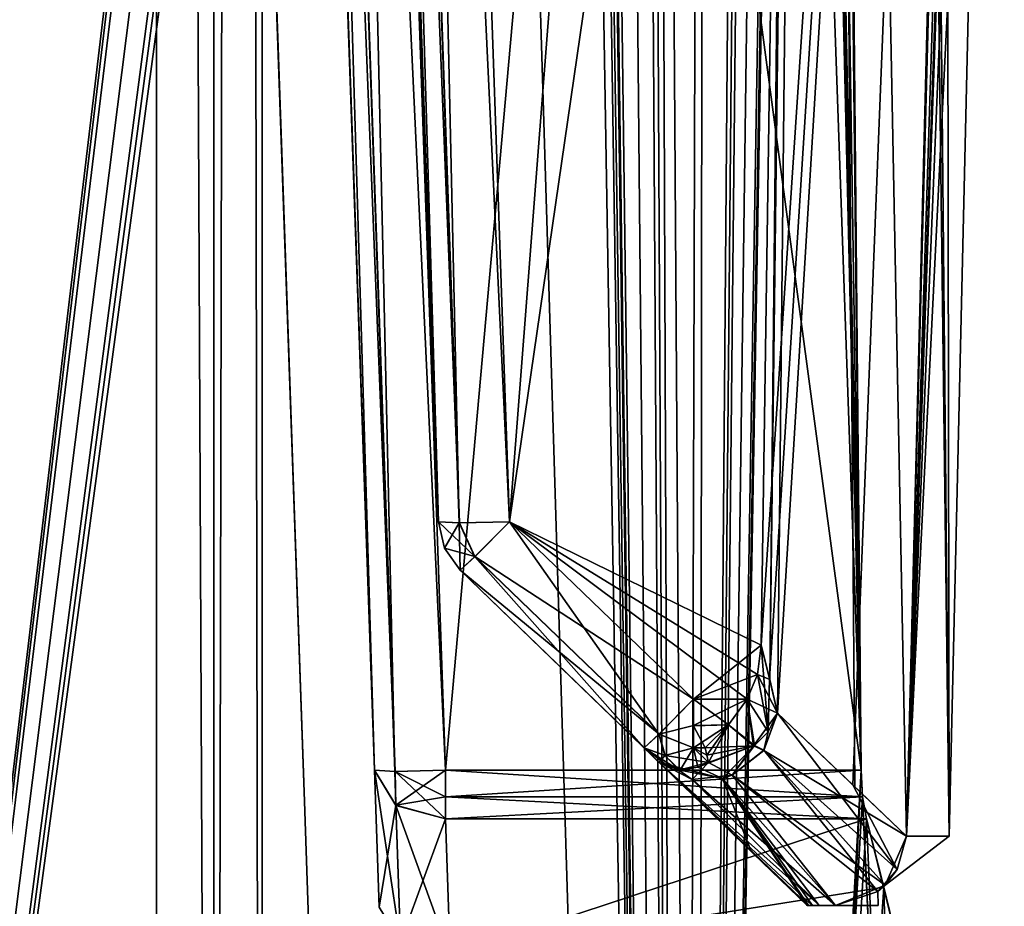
# Model space of a CAD drawing. Header units: millimetres. Extents: x -18.9 to 18.9, y -8.8 to 59.9.
# Tile 104 of 256: x 14.5 to 17.3, y 4.2 to 6.7. Entities that reach past the tile are written whole.
import ezdxf

# ---------------------------------------------------------------- set-up
doc = ezdxf.new("R2010")
doc.units = ezdxf.units.MM
doc.header["$LTSCALE"] = 65.185185
for name, color, linetype in [('103', 7, 'CONTINUOUS'), ('104', 7, 'CONTINUOUS'), ('105', 7, 'CONTINUOUS'), ('110', 7, 'CONTINUOUS'), ('111', 7, 'CONTINUOUS'), ('112', 7, 'CONTINUOUS'), ('113', 7, 'CONTINUOUS'), ('114', 7, 'CONTINUOUS'), ('115', 7, 'CONTINUOUS'), ('1281', 7, 'CONTINUOUS'), ('1286', 7, 'CONTINUOUS'), ('1314', 7, 'CONTINUOUS'), ('1331', 7, 'CONTINUOUS'), ('1336', 7, 'CONTINUOUS'), ('1347', 7, 'CONTINUOUS'), ('135', 7, 'CONTINUOUS'), ('1355', 7, 'CONTINUOUS'), ('1357', 7, 'CONTINUOUS'), ('136', 7, 'CONTINUOUS'), ('137', 7, 'CONTINUOUS'), ('138', 7, 'CONTINUOUS'), ('1490', 7, 'CONTINUOUS'), ('1491', 7, 'CONTINUOUS'), ('1496', 7, 'CONTINUOUS'), ('1497', 7, 'CONTINUOUS'), ('1498', 7, 'CONTINUOUS'), ('1502', 7, 'CONTINUOUS'), ('1506', 7, 'CONTINUOUS'), ('1510', 7, 'CONTINUOUS'), ('25', 7, 'CONTINUOUS'), ('26', 7, 'CONTINUOUS'), ('2625', 7, 'CONTINUOUS'), ('274', 7, 'CONTINUOUS'), ('275', 7, 'CONTINUOUS'), ('280', 7, 'CONTINUOUS'), ('281', 7, 'CONTINUOUS'), ('284', 7, 'CONTINUOUS'), ('285', 7, 'CONTINUOUS'), ('286', 7, 'CONTINUOUS'), ('287', 7, 'CONTINUOUS'), ('35', 7, 'CONTINUOUS'), ('36', 7, 'CONTINUOUS'), ('45', 7, 'CONTINUOUS'), ('46', 7, 'CONTINUOUS'), ('53', 7, 'CONTINUOUS')]:
    doc.layers.add(name, color=color, linetype=linetype)

msp = doc.modelspace()

# ---------------------------------------------------------------- linework, layer by layer
at = {"layer": '103', "color": 7, "linetype": 'Continuous'}
for points in [[(15.2709, 16.6195, 4.4799), (15.6669, 5.2801, 4.0839), (15.7262, 5.2773, 4.2258), (15.2709, 16.6195, 4.4799)], [(15.3295, 16.6167, 4.6211), (15.2709, 16.6195, 4.4799), (15.7262, 5.2773, 4.2258), (15.3295, 16.6167, 4.6211)], [(15.8668, 5.2801, 4.2837), (15.4708, 16.6195, 4.6797), (15.3295, 16.6167, 4.6211), (15.8668, 5.2801, 4.2837)], [(15.8668, 5.2801, 4.2837), (15.3295, 16.6167, 4.6211), (15.7262, 5.2773, 4.2258), (15.8668, 5.2801, 4.2837)]]:
    msp.add_3dface(points, dxfattribs=at)
at = {"layer": '104', "color": 7, "linetype": 'Continuous'}
for points in [[(16.3842, 4.7805, 4.2663), (15.8668, 5.2801, 4.2837), (15.7697, 5.1818, 4.2235), (16.3842, 4.7805, 4.2663)], [(15.7697, 5.1818, 4.2235), (15.7278, 5.1433, 4.0839), (16.2877, 4.6826, 4.2067), (15.7697, 5.1818, 4.2235)], [(16.3842, 4.7805, 4.2663), (15.7697, 5.1818, 4.2235), (16.2877, 4.6826, 4.2067), (16.3842, 4.7805, 4.2663)], [(15.7278, 5.1433, 4.0839), (16.2453, 4.6436, 4.0664), (16.2877, 4.6826, 4.2067), (15.7278, 5.1433, 4.0839)]]:
    msp.add_3dface(points, dxfattribs=at)
at = {"layer": '105', "color": 7, "linetype": 'Continuous'}
for points in [[(16.2453, 4.6436, 4.0664), (16.288, 4.6023, 4.0237), (16.3245, 4.5834, 4.0785), (16.2453, 4.6436, 4.0664)], [(16.3045, 4.6223, 4.1462), (16.2453, 4.6436, 4.0664), (16.343, 4.5811, 4.0992), (16.3045, 4.6223, 4.1462)], [(16.343, 4.5811, 4.0992), (16.2453, 4.6436, 4.0664), (16.3245, 4.5834, 4.0785), (16.343, 4.5811, 4.0992)], [(16.4269, 4.6023, 4.1626), (16.3842, 4.6436, 4.2054), (16.3045, 4.6223, 4.1462), (16.4269, 4.6023, 4.1626)], [(16.4269, 4.6023, 4.1626), (16.3045, 4.6223, 4.1462), (16.343, 4.5811, 4.0992), (16.4269, 4.6023, 4.1626)]]:
    msp.add_3dface(points, dxfattribs=at)
at = {"layer": '110', "color": 7, "linetype": 'Continuous'}
for points in [[(16.288, 4.6023, -4.0237), (16.2453, 4.6436, -4.0664), (16.3043, 4.6223, -4.146), (16.288, 4.6023, -4.0237)], [(16.3043, 4.6223, -4.146), (16.3842, 4.6436, -4.2054), (16.3472, 4.581, -4.1035), (16.3043, 4.6223, -4.146)], [(16.3472, 4.581, -4.1035), (16.3842, 4.6436, -4.2054), (16.3968, 4.5898, -4.1446), (16.3472, 4.581, -4.1035)], [(16.3842, 4.6436, -4.2054), (16.4269, 4.6023, -4.1626), (16.3968, 4.5898, -4.1446), (16.3842, 4.6436, -4.2054)], [(16.288, 4.6023, -4.0237), (16.3043, 4.6223, -4.146), (16.3472, 4.581, -4.1035), (16.288, 4.6023, -4.0237)]]:
    msp.add_3dface(points, dxfattribs=at)
at = {"layer": '111', "color": 7, "linetype": 'Continuous'}
for points in [[(15.7695, 5.1815, -4.2231), (15.8668, 5.2801, -4.2837), (16.2872, 4.6821, -4.206), (15.7695, 5.1815, -4.2231)], [(15.8668, 5.2801, -4.2837), (16.3842, 4.7805, -4.2663), (16.2872, 4.6821, -4.206), (15.8668, 5.2801, -4.2837)], [(16.2453, 4.6436, -4.0664), (15.7278, 5.1433, -4.0839), (15.7695, 5.1815, -4.2231), (16.2453, 4.6436, -4.0664)], [(16.2453, 4.6436, -4.0664), (15.7695, 5.1815, -4.2231), (16.2872, 4.6821, -4.206), (16.2453, 4.6436, -4.0664)]]:
    msp.add_3dface(points, dxfattribs=at)
at = {"layer": '112', "color": 7, "linetype": 'Continuous'}
for points in [[(15.6669, 5.2801, -4.0839), (15.2709, 16.6195, -4.4799), (15.3295, 16.6167, -4.6211), (15.6669, 5.2801, -4.0839)], [(15.3295, 16.6167, -4.6211), (15.4708, 16.6195, -4.6797), (15.7252, 5.2773, -4.2248), (15.3295, 16.6167, -4.6211)], [(15.6669, 5.2801, -4.0839), (15.3295, 16.6167, -4.6211), (15.7252, 5.2773, -4.2248), (15.6669, 5.2801, -4.0839)], [(15.4708, 16.6195, -4.6797), (15.8668, 5.2801, -4.2837), (15.7252, 5.2773, -4.2248), (15.4708, 16.6195, -4.6797)]]:
    msp.add_3dface(points, dxfattribs=at)
at = {"layer": '113', "color": 7, "linetype": 'Continuous'}
for points in [[(15.6669, 5.2801, 4.0839), (15.6669, 5.2801, -4.0839), (15.6841, 5.2058, -4.0839), (15.6669, 5.2801, 4.0839)], [(15.6669, 5.2801, 4.0839), (15.6841, 5.2058, -4.0839), (15.6841, 5.2056, 4.0839), (15.6669, 5.2801, 4.0839)], [(15.6841, 5.2058, -4.0839), (15.7278, 5.1433, -4.0839), (15.6841, 5.2056, 4.0839), (15.6841, 5.2058, -4.0839)], [(15.7278, 5.1433, -4.0839), (15.7278, 5.1433, 4.0839), (15.6841, 5.2056, 4.0839), (15.7278, 5.1433, -4.0839)]]:
    msp.add_3dface(points, dxfattribs=at)
at = {"layer": '114', "color": 7, "linetype": 'Continuous'}
for points in [[(16.3842, 4.7805, -4.2663), (16.5354, 4.7805, -4.2663), (16.4829, 4.7082, -4.2501), (16.3842, 4.7805, -4.2663)], [(16.3842, 4.7061, -4.2491), (16.3842, 4.7805, -4.2663), (16.4829, 4.7082, -4.2501), (16.3842, 4.7061, -4.2491)], [(16.4174, 4.6436, -4.2054), (16.3842, 4.7061, -4.2491), (16.4829, 4.7082, -4.2501), (16.4174, 4.6436, -4.2054)], [(16.4174, 4.6436, -4.2054), (16.3842, 4.6436, -4.2054), (16.3842, 4.7061, -4.2491), (16.4174, 4.6436, -4.2054)]]:
    msp.add_3dface(points, dxfattribs=at)
at = {"layer": '115', "color": 7, "linetype": 'Continuous'}
for points in [[(16.5354, 4.7805, 4.2663), (16.3842, 4.7805, 4.2663), (16.3842, 4.7063, 4.2492), (16.5354, 4.7805, 4.2663)], [(16.5354, 4.7805, 4.2663), (16.3842, 4.7063, 4.2492), (16.4829, 4.7082, 4.25), (16.5354, 4.7805, 4.2663)], [(16.3842, 4.6436, 4.2054), (16.4174, 4.6436, 4.2054), (16.4829, 4.7082, 4.25), (16.3842, 4.6436, 4.2054)], [(16.3842, 4.7063, 4.2492), (16.3842, 4.6436, 4.2054), (16.4829, 4.7082, 4.25), (16.3842, 4.7063, 4.2492)]]:
    msp.add_3dface(points, dxfattribs=at)
at = {"layer": '1281', "color": 7, "linetype": 'Continuous'}
for points in [[(15.1713, 32.4, 8.5201), (16.3509, -6.3, 5.9501), (15.6658, 34.4, 7.5725), (15.1713, 32.4, 8.5201)], [(15.6658, 34.4, 7.5725), (16.3509, -6.3, 5.9501), (15.7332, 34.3417, 7.4314), (15.6658, 34.4, 7.5725)], [(15.7332, 34.3417, 7.4314), (16.3509, -6.3, 5.9501), (15.7608, 34.207, 7.3726), (15.7332, 34.3417, 7.4314)], [(15.7608, 34.207, 7.3726), (16.3509, -6.3, 5.9501), (16.0196, 17.5805, 6.792), (15.7608, 34.207, 7.3726)], [(15.1713, -3.5, 8.5201), (16.3509, -6.3, 5.9501), (15.1713, 32.4, 8.5201), (15.1713, -3.5, 8.5201)], [(12.9799, 26.4, -11.588), (15.7978, 26.4, -7.2931), (13.5068, -3.5, -10.9693), (12.9799, 26.4, -11.588)], [(15.7978, 26.4, -7.2931), (15.8621, 26.3419, -7.1522), (13.5068, -3.5, -10.9693), (15.7978, 26.4, -7.2931)], [(15.8621, 26.3419, -7.1522), (15.8885, 26.207, -7.0933), (13.5068, -3.5, -10.9693), (15.8621, 26.3419, -7.1522)], [(15.8885, 26.207, -7.0933), (16.0196, 17.5805, -6.792), (13.5068, -3.5, -10.9693), (15.8885, 26.207, -7.0933)], [(16.0196, 17.5805, -6.792), (16.0267, 17.5069, -6.7752), (13.5068, -3.5, -10.9693), (16.0196, 17.5805, -6.792)], [(16.0196, 17.5805, 6.792), (16.3509, -6.3, 5.9501), (16.0267, 17.5069, 6.7752), (16.0196, 17.5805, 6.792)], [(16.0267, 17.5069, -6.7752), (16.0453, 17.4436, -6.7311), (13.5068, -3.5, -10.9693), (16.0267, 17.5069, -6.7752)], [(16.0267, 17.5069, 6.7752), (16.3509, -6.3, 5.9501), (16.0453, 17.4436, 6.7311), (16.0267, 17.5069, 6.7752)], [(16.0453, 17.4436, -6.7311), (16.1278, 17.2504, -6.5311), (13.5068, -3.5, -10.9693), (16.0453, 17.4436, -6.7311)], [(16.0453, 17.4436, 6.7311), (16.3509, -6.3, 5.9501), (16.1278, 17.2504, 6.5311), (16.0453, 17.4436, 6.7311)], [(16.1278, 17.2504, -6.5311), (16.2078, 17.0561, -6.3299), (13.5068, -3.5, -10.9693), (16.1278, 17.2504, -6.5311)], [(16.1278, 17.2504, 6.5311), (16.3509, -6.3, 5.9501), (16.2078, 17.0561, 6.3299), (16.1278, 17.2504, 6.5311)], [(16.2078, 17.0561, -6.3299), (16.2324, 17.0148, -6.2665), (13.5068, -3.5, -10.9693), (16.2078, 17.0561, -6.3299)], [(16.2078, 17.0561, 6.3299), (16.3509, -6.3, 5.9501), (16.2324, 17.0148, 6.2664), (16.2078, 17.0561, 6.3299)], [(16.2324, 17.0148, -6.2665), (16.2614, 17, -6.1909), (13.5068, -3.5, -10.9693), (16.2324, 17.0148, -6.2665)], [(16.2324, 17.0148, 6.2664), (16.3509, -6.3, 5.9501), (16.2614, 17, 6.1909), (16.2324, 17.0148, 6.2664)], [(13.5068, -3.5, -10.9693), (16.2614, 17, -6.1909), (16.3978, -3.5, -5.82), (13.5068, -3.5, -10.9693)], [(16.2614, 17, 6.1909), (16.3509, -6.3, 5.9501), (16.418, 17, 5.7628), (16.2614, 17, 6.1909)], [(16.2614, 17, -6.1909), (16.418, 17, -5.7628), (16.3978, -3.5, -5.82), (16.2614, 17, -6.1909)], [(16.418, 17, 5.7628), (16.3509, -6.3, 5.9501), (16.8561, 4.5805, 4.3163), (16.418, 17, 5.7628)], [(16.5633, 17, -5.3308), (16.5874, 16.9852, -5.2554), (16.3978, -3.5, -5.82), (16.5633, 17, -5.3308)], [(16.418, 17, -5.7628), (16.5633, 17, -5.3308), (16.3978, -3.5, -5.82), (16.418, 17, -5.7628)], [(16.5874, 16.9852, -5.2554), (16.6074, 16.9439, -5.1919), (16.3978, -3.5, -5.82), (16.5874, 16.9852, -5.2554)], [(16.5633, 17, 5.3308), (16.418, 17, 5.7628), (16.8561, 4.5805, 4.3163), (16.5633, 17, 5.3308)], [(16.5874, 16.9852, 5.2554), (16.5633, 17, 5.3308), (16.8561, 4.5805, 4.3163), (16.5874, 16.9852, 5.2554)], [(16.6074, 16.9439, 5.1919), (16.5874, 16.9852, 5.2554), (16.8561, 4.5805, 4.3163), (16.6074, 16.9439, 5.1919)], [(16.6074, 16.9439, -5.1919), (16.6686, 16.7508, -4.9919), (16.3978, -3.5, -5.82), (16.6074, 16.9439, -5.1919)], [(16.6686, 16.7507, 4.9919), (16.6074, 16.9439, 5.1919), (16.8561, 4.5805, 4.3163), (16.6686, 16.7507, 4.9919)], [(16.6686, 16.7508, -4.9919), (16.7275, 16.5564, -4.7907), (16.3978, -3.5, -5.82), (16.6686, 16.7508, -4.9919)], [(16.7275, 16.5564, 4.7907), (16.6686, 16.7507, 4.9919), (16.8561, 4.5805, 4.3163), (16.7275, 16.5564, 4.7907)], [(16.7275, 16.5564, -4.7907), (16.74, 16.4936, -4.7467), (16.3978, -3.5, -5.82), (16.7275, 16.5564, -4.7907)], [(16.74, 16.4936, 4.7467), (16.7275, 16.5564, 4.7907), (16.8561, 4.5805, 4.3163), (16.74, 16.4936, 4.7467)], [(16.74, 16.4936, -4.7467), (16.7448, 16.4195, -4.7297), (16.3978, -3.5, -5.82), (16.74, 16.4936, -4.7467)], [(16.7448, 16.4195, 4.7297), (16.74, 16.4936, 4.7467), (16.8561, 4.5805, 4.3163), (16.7448, 16.4195, 4.7297)], [(16.7448, 16.4195, -4.7297), (16.8561, 4.5805, -4.3163), (16.3978, -3.5, -5.82), (16.7448, 16.4195, -4.7297)], [(16.8561, 4.5805, 4.3163), (16.3509, -6.3, 5.9501), (16.9809, 1.9012, 3.796), (16.8561, 4.5805, 4.3163)], [(16.8561, 4.5805, -4.3163), (16.8605, 4.5064, -4.2993), (16.3978, -3.5, -5.82), (16.8561, 4.5805, -4.3163)], [(16.8605, 4.5064, 4.2993), (16.8561, 4.5805, 4.3163), (16.9809, 1.9012, 3.796), (16.8605, 4.5064, 4.2993)], [(16.8605, 4.5064, -4.2993), (16.8716, 4.4436, -4.2554), (16.3978, -3.5, -5.82), (16.8605, 4.5064, -4.2993)], [(16.8716, 4.4436, 4.2554), (16.8605, 4.5064, 4.2993), (16.9809, 1.9012, 3.796), (16.8716, 4.4436, 4.2554)], [(16.8716, 4.4436, -4.2554), (16.9205, 4.2516, -4.0565), (16.3978, -3.5, -5.82), (16.8716, 4.4436, -4.2554)], [(16.9205, 4.2516, 4.0565), (16.8716, 4.4436, 4.2554), (16.9809, 1.9012, 3.796), (16.9205, 4.2516, 4.0565)], [(16.9205, 4.2516, -4.0565), (16.9671, 4.059, -3.8571), (16.3978, -3.5, -5.82), (16.9205, 4.2516, -4.0565)], [(16.9671, 4.059, 3.8571), (16.9205, 4.2516, 4.0565), (16.9809, 1.9012, 3.796), (16.9671, 4.059, 3.8571)]]:
    msp.add_3dface(points, dxfattribs=at)
at = {"layer": '1286', "color": 7, "linetype": 'Continuous'}
for points in [[(11.7132, -3.5, 6.1104), (14.8738, -3.5, 8.5797), (14.8738, 32.4, 8.5797), (11.7132, -3.5, 6.1104)], [(11.7132, 32.4, 6.1104), (11.7132, -3.5, 6.1104), (14.8738, 32.4, 8.5797), (11.7132, 32.4, 6.1104)]]:
    msp.add_3dface(points, dxfattribs=at)
at = {"layer": '1314', "color": 7, "linetype": 'Continuous'}
for points in [[(14.8738, 32.4, 8.5797), (14.8738, -3.5, 8.5797), (15.0363, -3.5, 8.6182), (14.8738, 32.4, 8.5797)], [(15.0295, 32.4, 8.6195), (14.8738, 32.4, 8.5797), (15.0363, -3.5, 8.6182), (15.0295, 32.4, 8.6195)], [(15.1081, 32.4, 8.5884), (15.0295, 32.4, 8.6195), (15.0363, -3.5, 8.6182), (15.1081, 32.4, 8.5884)], [(15.1713, -3.5, 8.5201), (15.1081, 32.4, 8.5884), (15.0363, -3.5, 8.6182), (15.1713, -3.5, 8.5201)], [(15.1713, -3.5, 8.5201), (15.1713, 32.4, 8.5201), (15.1081, 32.4, 8.5884), (15.1713, -3.5, 8.5201)]]:
    msp.add_3dface(points, dxfattribs=at)
at = {"layer": '1331', "color": 7, "linetype": 'Continuous'}
for points in [[(15.4865, 4.5805, 4.1164), (15.1227, 15, 1.5), (15.0731, 16.4195, 4.5299), (15.4865, 4.5805, 4.1164)], [(15.0731, 16.4195, -4.5299), (15.402, 7, -1.5), (15.4865, 4.5805, -4.1164), (15.0731, 16.4195, -4.5299)], [(15.402, 7, 1.5), (15.1227, 15, 1.5), (15.4865, 4.5805, 4.1164), (15.402, 7, 1.5)], [(15.402, 7, -1.5), (15.402, 7, 1.5), (15.4865, 4.5805, 4.1164), (15.402, 7, -1.5)], [(15.4865, 4.5805, -4.1164), (15.402, 7, -1.5), (15.4865, 4.5805, 4.1164), (15.4865, 4.5805, -4.1164)], [(15.5, 4.1959, -3.7182), (15.4865, 4.5805, -4.1164), (15.5, 4.1959, 3.7182), (15.5, 4.1959, -3.7182)], [(15.5, 4.1959, 3.7182), (15.4865, 4.5805, -4.1164), (15.4865, 4.5805, 4.1164), (15.5, 4.1959, 3.7182)]]:
    msp.add_3dface(points, dxfattribs=at)
at = {"layer": '1336', "color": 7, "linetype": 'Continuous'}
for points in [[(15.6864, 4.5805, -4.3163), (16.7448, 16.4195, -4.7297), (15.273, 16.4195, -4.7297), (15.6864, 4.5805, -4.3163)], [(16.8561, 4.5805, -4.3163), (16.7448, 16.4195, -4.7297), (15.6864, 4.5805, -4.3163), (16.8561, 4.5805, -4.3163)]]:
    msp.add_3dface(points, dxfattribs=at)
at = {"layer": '1347', "color": 7, "linetype": 'Continuous'}
for points in [[(15.6998, 4.059, -3.8571), (16.8716, 4.4436, -4.2554), (15.6864, 4.4436, -4.2554), (15.6998, 4.059, -3.8571)], [(16.9671, 4.059, -3.8571), (16.8716, 4.4436, -4.2554), (15.6998, 4.059, -3.8571), (16.9671, 4.059, -3.8571)], [(16.9671, 4.059, -3.8571), (16.9205, 4.2516, -4.0565), (16.8716, 4.4436, -4.2554), (16.9671, 4.059, -3.8571)]]:
    msp.add_3dface(points, dxfattribs=at)
at = {"layer": '135', "color": 7, "linetype": 'Continuous'}
for points in [[(15.6669, 5.2801, -4.0839), (15.7252, 5.2773, -4.2248), (15.6841, 5.2058, -4.0839), (15.6669, 5.2801, -4.0839)], [(15.7252, 5.2773, -4.2248), (15.7278, 5.1433, -4.0839), (15.6841, 5.2058, -4.0839), (15.7252, 5.2773, -4.2248)], [(15.8668, 5.2801, -4.2837), (15.7695, 5.1815, -4.2231), (15.7252, 5.2773, -4.2248), (15.8668, 5.2801, -4.2837)], [(15.7695, 5.1815, -4.2231), (15.7278, 5.1433, -4.0839), (15.7252, 5.2773, -4.2248), (15.7695, 5.1815, -4.2231)]]:
    msp.add_3dface(points, dxfattribs=at)
at = {"layer": '1355', "color": 7, "linetype": 'Continuous'}
for points in [[(16.7448, 16.4195, 4.7297), (16.8561, 4.5805, 4.3163), (15.273, 16.4195, 4.7297), (16.7448, 16.4195, 4.7297)], [(16.8561, 4.5805, 4.3163), (15.6864, 4.5805, 4.3163), (15.273, 16.4195, 4.7297), (16.8561, 4.5805, 4.3163)]]:
    msp.add_3dface(points, dxfattribs=at)
at = {"layer": '1357', "color": 7, "linetype": 'Continuous'}
for points in [[(15.6864, 4.4436, 4.2554), (16.8716, 4.4436, 4.2554), (15.6998, 4.059, 3.8571), (15.6864, 4.4436, 4.2554)], [(16.8716, 4.4436, 4.2554), (16.9205, 4.2516, 4.0565), (15.6998, 4.059, 3.8571), (16.8716, 4.4436, 4.2554)], [(16.9205, 4.2516, 4.0565), (16.9671, 4.059, 3.8571), (15.6998, 4.059, 3.8571), (16.9205, 4.2516, 4.0565)]]:
    msp.add_3dface(points, dxfattribs=at)
at = {"layer": '136', "color": 7, "linetype": 'Continuous'}
for points in [[(15.7262, 5.2773, 4.2258), (15.6669, 5.2801, 4.0839), (15.7697, 5.1818, 4.2235), (15.7262, 5.2773, 4.2258)], [(15.7697, 5.1818, 4.2235), (15.6669, 5.2801, 4.0839), (15.6841, 5.2056, 4.0839), (15.7697, 5.1818, 4.2235)], [(15.8668, 5.2801, 4.2837), (15.7262, 5.2773, 4.2258), (15.7697, 5.1818, 4.2235), (15.8668, 5.2801, 4.2837)], [(15.7278, 5.1433, 4.0839), (15.7697, 5.1818, 4.2235), (15.6841, 5.2056, 4.0839), (15.7278, 5.1433, 4.0839)]]:
    msp.add_3dface(points, dxfattribs=at)
at = {"layer": '137', "color": 7, "linetype": 'Continuous'}
for points in [[(16.3842, 4.7805, 4.2663), (16.2877, 4.6826, 4.2067), (16.3842, 4.7063, 4.2492), (16.3842, 4.7805, 4.2663)], [(16.2877, 4.6826, 4.2067), (16.2453, 4.6436, 4.0664), (16.3045, 4.6223, 4.1462), (16.2877, 4.6826, 4.2067)], [(16.2877, 4.6826, 4.2067), (16.3842, 4.6436, 4.2054), (16.3842, 4.7063, 4.2492), (16.2877, 4.6826, 4.2067)], [(16.3842, 4.6436, 4.2054), (16.2877, 4.6826, 4.2067), (16.3045, 4.6223, 4.1462), (16.3842, 4.6436, 4.2054)]]:
    msp.add_3dface(points, dxfattribs=at)
at = {"layer": '138', "color": 7, "linetype": 'Continuous'}
for points in [[(16.3842, 4.7805, -4.2663), (16.3842, 4.6436, -4.2054), (16.2872, 4.6821, -4.206), (16.3842, 4.7805, -4.2663)], [(16.3842, 4.6436, -4.2054), (16.3842, 4.7805, -4.2663), (16.3842, 4.7061, -4.2491), (16.3842, 4.6436, -4.2054)], [(16.3043, 4.6223, -4.146), (16.2453, 4.6436, -4.0664), (16.2872, 4.6821, -4.206), (16.3043, 4.6223, -4.146)], [(16.3842, 4.6436, -4.2054), (16.3043, 4.6223, -4.146), (16.2872, 4.6821, -4.206), (16.3842, 4.6436, -4.2054)]]:
    msp.add_3dface(points, dxfattribs=at)
at = {"layer": '1490', "color": 7, "linetype": 'Continuous'}
for points in [[(16.8561, 4.5805, 4.3163), (16.8605, 4.5064, 4.2993), (15.6864, 4.5805, 4.3163), (16.8561, 4.5805, 4.3163)], [(15.6864, 4.5805, 4.3163), (16.8605, 4.5064, 4.2993), (15.6864, 4.5059, 4.299), (15.6864, 4.5805, 4.3163)], [(16.8605, 4.5064, 4.2993), (16.8716, 4.4436, 4.2554), (15.6864, 4.5059, 4.299), (16.8605, 4.5064, 4.2993)], [(16.8716, 4.4436, 4.2554), (15.6864, 4.4436, 4.2554), (15.6864, 4.5059, 4.299), (16.8716, 4.4436, 4.2554)]]:
    msp.add_3dface(points, dxfattribs=at)
at = {"layer": '1491', "color": 7, "linetype": 'Continuous'}
for points in [[(15.5, 4.1959, 3.7182), (15.4865, 4.5805, 4.1164), (15.5468, 4.4821, 4.2135), (15.5, 4.1959, 3.7182)], [(15.5, 4.1959, 3.7182), (15.5468, 4.4821, 4.2135), (15.5603, 4.0975, 3.8152), (15.5, 4.1959, 3.7182)], [(15.5468, 4.4821, 4.2135), (15.6864, 4.4436, 4.2554), (15.5603, 4.0975, 3.8152), (15.5468, 4.4821, 4.2135)], [(15.6864, 4.4436, 4.2554), (15.6998, 4.059, 3.8571), (15.5603, 4.0975, 3.8152), (15.6864, 4.4436, 4.2554)]]:
    msp.add_3dface(points, dxfattribs=at)
at = {"layer": '1496', "color": 7, "linetype": 'Continuous'}
for points in [[(15.4865, 4.5805, -4.1164), (15.5, 4.1959, -3.7182), (15.5603, 4.0975, -3.8152), (15.4865, 4.5805, -4.1164)], [(15.5472, 4.4818, -4.2137), (15.4865, 4.5805, -4.1164), (15.5603, 4.0975, -3.8152), (15.5472, 4.4818, -4.2137)], [(15.6998, 4.059, -3.8571), (15.6864, 4.4436, -4.2554), (15.5472, 4.4818, -4.2137), (15.6998, 4.059, -3.8571)], [(15.6998, 4.059, -3.8571), (15.5472, 4.4818, -4.2137), (15.5603, 4.0975, -3.8152), (15.6998, 4.059, -3.8571)]]:
    msp.add_3dface(points, dxfattribs=at)
at = {"layer": '1497', "color": 7, "linetype": 'Continuous'}
for points in [[(16.8605, 4.5064, -4.2993), (16.8561, 4.5805, -4.3163), (15.6864, 4.5061, -4.2991), (16.8605, 4.5064, -4.2993)], [(16.8561, 4.5805, -4.3163), (15.6864, 4.5805, -4.3163), (15.6864, 4.5061, -4.2991), (16.8561, 4.5805, -4.3163)], [(16.8716, 4.4436, -4.2554), (16.8605, 4.5064, -4.2993), (15.6864, 4.4436, -4.2554), (16.8716, 4.4436, -4.2554)], [(15.6864, 4.4436, -4.2554), (16.8605, 4.5064, -4.2993), (15.6864, 4.5061, -4.2991), (15.6864, 4.4436, -4.2554)]]:
    msp.add_3dface(points, dxfattribs=at)
at = {"layer": '1498', "color": 7, "linetype": 'Continuous'}
for points in [[(15.4865, 4.5805, 4.1164), (15.0731, 16.4195, 4.5299), (15.1317, 16.4167, 4.6711), (15.4865, 4.5805, 4.1164)], [(15.273, 16.4195, 4.7297), (15.5445, 4.5776, 4.257), (15.1317, 16.4167, 4.6711), (15.273, 16.4195, 4.7297)], [(15.5445, 4.5776, 4.257), (15.4865, 4.5805, 4.1164), (15.1317, 16.4167, 4.6711), (15.5445, 4.5776, 4.257)], [(15.273, 16.4195, 4.7297), (15.6864, 4.5805, 4.3163), (15.5445, 4.5776, 4.257), (15.273, 16.4195, 4.7297)]]:
    msp.add_3dface(points, dxfattribs=at)
at = {"layer": '1502', "color": 7, "linetype": 'Continuous'}
for points in [[(15.0731, 16.4195, -4.5299), (15.4865, 4.5805, -4.1164), (15.5455, 4.5776, -4.258), (15.0731, 16.4195, -4.5299)], [(15.1317, 16.4167, -4.6711), (15.0731, 16.4195, -4.5299), (15.5455, 4.5776, -4.258), (15.1317, 16.4167, -4.6711)], [(15.6864, 4.5805, -4.3163), (15.273, 16.4195, -4.7297), (15.1317, 16.4167, -4.6711), (15.6864, 4.5805, -4.3163)], [(15.6864, 4.5805, -4.3163), (15.1317, 16.4167, -4.6711), (15.5455, 4.5776, -4.258), (15.6864, 4.5805, -4.3163)]]:
    msp.add_3dface(points, dxfattribs=at)
at = {"layer": '1506', "color": 7, "linetype": 'Continuous'}
for points in [[(15.4865, 4.5805, -4.1164), (15.5472, 4.4818, -4.2137), (15.5455, 4.5776, -4.258), (15.4865, 4.5805, -4.1164)], [(15.6864, 4.5061, -4.2991), (15.6864, 4.5805, -4.3163), (15.5455, 4.5776, -4.258), (15.6864, 4.5061, -4.2991)], [(15.6864, 4.4436, -4.2554), (15.6864, 4.5061, -4.2991), (15.5455, 4.5776, -4.258), (15.6864, 4.4436, -4.2554)], [(15.5472, 4.4818, -4.2137), (15.6864, 4.4436, -4.2554), (15.5455, 4.5776, -4.258), (15.5472, 4.4818, -4.2137)]]:
    msp.add_3dface(points, dxfattribs=at)
at = {"layer": '1510', "color": 7, "linetype": 'Continuous'}
for points in [[(15.5468, 4.4821, 4.2135), (15.4865, 4.5805, 4.1164), (15.5445, 4.5776, 4.257), (15.5468, 4.4821, 4.2135)], [(15.6864, 4.5805, 4.3163), (15.5468, 4.4821, 4.2135), (15.5445, 4.5776, 4.257), (15.6864, 4.5805, 4.3163)], [(15.5468, 4.4821, 4.2135), (15.6864, 4.5805, 4.3163), (15.6864, 4.5059, 4.299), (15.5468, 4.4821, 4.2135)], [(15.6864, 4.4436, 4.2554), (15.5468, 4.4821, 4.2135), (15.6864, 4.5059, 4.299), (15.6864, 4.4436, 4.2554)]]:
    msp.add_3dface(points, dxfattribs=at)
at = {"layer": '25', "color": 7, "linetype": 'Continuous'}
for points in [[(16.7046, 4.2, 1.4197), (16.7046, 4.2, -1.4197), (16.9039, 4.2, -0.0843), (16.7046, 4.2, 1.4197)], [(16.9039, 4.2, -0.0843), (16.7046, 4.2, -1.4197), (16.7082, 4.2, -1.6552), (16.9039, 4.2, -0.0843)], [(16.708, 4.2, 1.6481), (16.7046, 4.2, 1.4197), (16.7841, 4.2, 2.0146), (16.708, 4.2, 1.6481)], [(16.7841, 4.2, 2.0146), (16.7046, 4.2, 1.4197), (16.9039, 4.2, -0.0843), (16.7841, 4.2, 2.0146)], [(16.7187, 4.2, 1.8198), (16.708, 4.2, 1.6481), (16.7841, 4.2, 2.0146), (16.7187, 4.2, 1.8198)], [(16.719, 4.2, -1.8222), (16.9039, 4.2, -0.0843), (16.7082, 4.2, -1.6552), (16.719, 4.2, -1.8222)], [(16.7387, 4.2, 1.9424), (16.7187, 4.2, 1.8198), (16.7841, 4.2, 2.0146), (16.7387, 4.2, 1.9424)], [(16.7385, 4.2, -1.9417), (16.9039, 4.2, -0.0843), (16.719, 4.2, -1.8222), (16.7385, 4.2, -1.9417)], [(16.7841, 4.2, -2.0146), (16.9039, 4.2, -0.0843), (16.7385, 4.2, -1.9417), (16.7841, 4.2, -2.0146)]]:
    msp.add_3dface(points, dxfattribs=at)
at = {"layer": '26', "color": 7, "linetype": 'Continuous'}
for points in [[(15.6669, 5.2801, 4.0839), (15.2709, 16.6195, 4.4799), (15.6016, 7.15, 1.6), (15.6669, 5.2801, 4.0839)], [(15.2709, 16.6195, -4.4799), (15.6669, 5.2801, -4.0839), (15.3187, 15.25, -1.6), (15.2709, 16.6195, -4.4799)], [(15.3187, 15.25, -1.6), (15.6669, 5.2801, -4.0839), (15.6016, 7.15, -1.6), (15.3187, 15.25, -1.6)], [(15.6065, 7.0086, 1.5414), (15.6669, 5.2801, 4.0839), (15.6016, 7.15, 1.6), (15.6065, 7.0086, 1.5414)], [(15.6016, 7.15, -1.6), (15.6669, 5.2801, -4.0839), (15.6065, 7.0086, -1.5414), (15.6016, 7.15, -1.6)], [(15.6086, 6.95, 1.4), (15.6669, 5.2801, 4.0839), (15.6065, 7.0086, 1.5414), (15.6086, 6.95, 1.4)], [(15.6065, 7.0086, -1.5414), (15.6669, 5.2801, -4.0839), (15.6086, 6.95, -1.4), (15.6065, 7.0086, -1.5414)], [(15.6669, 5.2801, -4.0839), (15.6669, 5.2801, 4.0839), (15.6086, 6.95, 1.4), (15.6669, 5.2801, -4.0839)], [(15.6669, 5.2801, -4.0839), (15.6086, 6.95, 1.4), (15.6086, 6.95, -1.4), (15.6669, 5.2801, -4.0839)]]:
    msp.add_3dface(points, dxfattribs=at)
at = {"layer": '2625', "color": 7, "linetype": 'Continuous'}
for points in [[(14.8704, 16.4933, 4.7326), (15.2022, 6.993, 1.5), (15.2895, 4.4927, 4.3135), (14.8704, 16.4933, 4.7326)], [(15.2895, 4.4927, -4.3135), (14.9228, 14.993, -1.5), (14.8704, 16.4933, -4.7326), (15.2895, 4.4927, -4.3135)], [(15.2022, 6.993, -1.5), (14.9228, 14.993, -1.5), (15.2895, 4.4927, -4.3135), (15.2022, 6.993, -1.5)], [(15.2895, 4.4927, 4.3135), (15.2022, 6.993, 1.5), (15.2895, 4.4927, -4.3135), (15.2895, 4.4927, 4.3135)], [(15.2022, 6.993, 1.5), (15.2022, 6.993, -1.5), (15.2895, 4.4927, -4.3135), (15.2022, 6.993, 1.5)], [(15.3069, 3.993, -3.796), (15.2895, 4.4927, 4.3135), (15.2895, 4.4927, -4.3135), (15.3069, 3.993, -3.796)], [(15.3069, 3.993, 3.796), (15.2895, 4.4927, 4.3135), (15.3069, 3.993, -3.796), (15.3069, 3.993, 3.796)]]:
    msp.add_3dface(points, dxfattribs=at)
at = {"layer": '274', "color": 7, "linetype": 'Continuous'}
for points in [[(16.745, 16.6195, 4.6797), (16.6607, 10.7484, 4.4747), (16.5989, 4.8357, 4.1699), (16.745, 16.6195, 4.6797)], [(16.6211, 4.7416, 4.0713), (16.745, 16.6195, 4.6797), (16.5989, 4.8357, 4.1699), (16.6211, 4.7416, 4.0713)], [(16.8386, 4.5341, 3.0224), (16.745, 16.6195, 4.6797), (16.6211, 4.7416, 4.0713), (16.8386, 4.5341, 3.0224)], [(16.9839, 4.3954, 2.0272), (16.745, 16.6195, 4.6797), (16.8386, 4.5341, 3.0224), (16.9839, 4.3954, 2.0272)], [(16.745, 16.6195, 4.6797), (16.9839, 4.3954, 2.0272), (17.0711, 7.1454, 1.8212), (16.745, 16.6195, 4.6797)], [(16.5753, 4.9328, -4.2716), (16.6607, 10.7485, -4.4747), (17.2591, 15.2454, -1.821), (16.5753, 4.9328, -4.2716)], [(16.5983, 4.8382, -4.1725), (16.5753, 4.9328, -4.2716), (17.2591, 15.2454, -1.821), (16.5983, 4.8382, -4.1725)], [(16.6211, 4.7416, -4.0713), (16.5983, 4.8382, -4.1725), (17.2591, 15.2454, -1.821), (16.6211, 4.7416, -4.0713)], [(16.833, 4.5395, -3.0544), (16.6211, 4.7416, -4.0713), (17.2591, 15.2454, -1.821), (16.833, 4.5395, -3.0544)], [(16.9839, 4.3954, -2.0272), (16.833, 4.5395, -3.0544), (17.2591, 15.2454, -1.821), (16.9839, 4.3954, -2.0272)], [(17.2591, 15.2454, -1.821), (17.1652, 11.1995, -1.8211), (16.9839, 4.3954, -2.0272), (17.2591, 15.2454, -1.821)], [(17.0711, 7.1454, -1.8212), (16.9839, 4.3954, -2.0272), (17.1652, 11.1995, -1.8211), (17.0711, 7.1454, -1.8212)], [(16.5753, 4.9328, 4.2716), (16.5989, 4.8357, 4.1699), (16.6607, 10.7484, 4.4747), (16.5753, 4.9328, 4.2716)], [(17.0738, 6.9086, -1.7427), (16.9839, 4.3954, -2.0272), (17.0711, 7.1454, -1.8212), (17.0738, 6.9086, -1.7427)], [(17.0711, 7.1454, 1.8212), (16.9839, 4.3954, 2.0272), (17.0723, 6.9419, 1.7649), (17.0711, 7.1454, 1.8212)], [(16.9839, 4.3954, 2.0272), (17.1043, 4.3954, -0.0841), (17.0723, 6.9419, 1.7649), (16.9839, 4.3954, 2.0272)], [(17.0723, 6.9419, 1.7649), (17.1043, 4.3954, -0.0841), (17.0803, 6.8244, 1.6581), (17.0723, 6.9419, 1.7649)], [(17.0831, 6.8012, -1.6227), (16.9839, 4.3954, -2.0272), (17.0738, 6.9086, -1.7427), (17.0831, 6.8012, -1.6227)], [(17.0803, 6.8244, 1.6581), (17.1043, 4.3954, -0.0841), (17.1002, 6.7454, 1.4165), (17.0803, 6.8244, 1.6581)], [(17.1002, 6.7454, -1.4165), (16.9839, 4.3954, -2.0272), (17.0831, 6.8012, -1.6227), (17.1002, 6.7454, -1.4165)], [(17.1043, 4.3954, -0.0841), (16.9839, 4.3954, -2.0272), (17.1002, 6.7454, -1.4165), (17.1043, 4.3954, -0.0841)], [(17.1002, 6.7454, 1.4165), (17.1043, 4.3954, -0.0841), (17.1587, 6.7454), (17.1002, 6.7454, 1.4165)], [(17.1587, 6.7454), (17.1043, 4.3954, -0.0841), (17.1002, 6.7454, -1.4165), (17.1587, 6.7454)]]:
    msp.add_3dface(points, dxfattribs=at)
at = {"layer": '275', "color": 7, "linetype": 'Continuous'}
for points in [[(16.9839, 4.3954, -2.0272), (17.1043, 4.3954, -0.0841), (16.9236, 4.2573, 2.0279), (16.9839, 4.3954, -2.0272)], [(16.9839, 4.3954, -2.0272), (16.9236, 4.2573, 2.0279), (16.9575, 4.3012, -2.0293), (16.9839, 4.3954, -2.0272)], [(17.1043, 4.3954, -0.0841), (16.9839, 4.3954, 2.0272), (16.9236, 4.2573, 2.0279), (17.1043, 4.3954, -0.0841)], [(16.9575, 4.3012, -2.0293), (16.9236, 4.2573, 2.0279), (16.9033, 4.2399, -2.0264), (16.9575, 4.3012, -2.0293)], [(16.9236, 4.2573, 2.0279), (16.7841, 4.2, 2.0146), (16.9033, 4.2399, -2.0264), (16.9236, 4.2573, 2.0279)], [(16.7841, 4.2, 2.0146), (16.9039, 4.2, -0.0843), (16.9033, 4.2399, -2.0264), (16.7841, 4.2, 2.0146)], [(16.9039, 4.2, -0.0843), (16.7841, 4.2, -2.0146), (16.9033, 4.2399, -2.0264), (16.9039, 4.2, -0.0843)]]:
    msp.add_3dface(points, dxfattribs=at)
at = {"layer": '280', "color": 7, "linetype": 'Continuous'}
for points in [[(16.5753, 4.9328, 4.2716), (16.5644, 4.8499, 4.2687), (16.5989, 4.8357, 4.1699), (16.5753, 4.9328, 4.2716)], [(16.5644, 4.8499, 4.2687), (16.5354, 4.7805, 4.2663), (16.6211, 4.7416, 4.0713), (16.5644, 4.8499, 4.2687)], [(16.5644, 4.8499, 4.2687), (16.6211, 4.7416, 4.0713), (16.5989, 4.8357, 4.1699), (16.5644, 4.8499, 4.2687)], [(16.5354, 4.7805, 4.2663), (16.4829, 4.7082, 4.25), (16.5533, 4.6496, 4.145), (16.5354, 4.7805, 4.2663)], [(16.6211, 4.7416, 4.0713), (16.5354, 4.7805, 4.2663), (16.5533, 4.6496, 4.145), (16.6211, 4.7416, 4.0713)], [(16.4829, 4.7082, 4.25), (16.4174, 4.6436, 4.2054), (16.5533, 4.6496, 4.145), (16.4829, 4.7082, 4.25)], [(16.4174, 4.6436, 4.2054), (16.4222, 4.6229, 4.1839), (16.5533, 4.6496, 4.145), (16.4174, 4.6436, 4.2054)], [(16.4222, 4.6229, 4.1839), (16.4269, 4.6023, 4.1626), (16.5533, 4.6496, 4.145), (16.4222, 4.6229, 4.1839)]]:
    msp.add_3dface(points, dxfattribs=at)
at = {"layer": '281', "color": 7, "linetype": 'Continuous'}
for points in [[(16.5644, 4.85, -4.2687), (16.5753, 4.9328, -4.2716), (16.595, 4.6884, -4.1154), (16.5644, 4.85, -4.2687)], [(16.5753, 4.9328, -4.2716), (16.5983, 4.8382, -4.1725), (16.595, 4.6884, -4.1154), (16.5753, 4.9328, -4.2716)], [(16.5354, 4.7805, -4.2663), (16.5644, 4.85, -4.2687), (16.595, 4.6884, -4.1154), (16.5354, 4.7805, -4.2663)], [(16.5983, 4.8382, -4.1725), (16.6211, 4.7416, -4.0713), (16.595, 4.6884, -4.1154), (16.5983, 4.8382, -4.1725)], [(16.4829, 4.7082, -4.2501), (16.5354, 4.7805, -4.2663), (16.5565, 4.6499, -4.1418), (16.4829, 4.7082, -4.2501)], [(16.5565, 4.6499, -4.1418), (16.5354, 4.7805, -4.2663), (16.595, 4.6884, -4.1154), (16.5565, 4.6499, -4.1418)], [(16.4222, 4.623, -4.1841), (16.4174, 4.6436, -4.2054), (16.4829, 4.7082, -4.2501), (16.4222, 4.623, -4.1841)], [(16.4269, 4.6023, -4.1626), (16.4222, 4.623, -4.1841), (16.4829, 4.7082, -4.2501), (16.4269, 4.6023, -4.1626)], [(16.4269, 4.6023, -4.1626), (16.4829, 4.7082, -4.2501), (16.5565, 4.6499, -4.1418), (16.4269, 4.6023, -4.1626)]]:
    msp.add_3dface(points, dxfattribs=at)
at = {"layer": '284', "color": 7, "linetype": 'Continuous'}
for points in [[(16.9839, 4.3954, 2.0272), (16.6211, 4.7416, 4.0713), (16.5823, 4.6365, 4.0857), (16.9839, 4.3954, 2.0272)], [(16.9839, 4.3954, 2.0272), (16.8386, 4.5341, 3.0224), (16.6211, 4.7416, 4.0713), (16.9839, 4.3954, 2.0272)], [(16.4938, 4.5667, 4.0814), (16.9236, 4.2573, 2.0279), (16.5823, 4.6365, 4.0857), (16.4938, 4.5667, 4.0814)], [(16.9236, 4.2573, 2.0279), (16.9839, 4.3954, 2.0272), (16.5823, 4.6365, 4.0857), (16.9236, 4.2573, 2.0279)], [(16.7046, 4.2, 1.4197), (16.708, 4.2, 1.6481), (16.288, 4.6023, 4.0237), (16.7046, 4.2, 1.4197)], [(16.7046, 4.2, 1.4197), (16.288, 4.6023, 4.0237), (16.5536, 4.3458, 2.6824), (16.7046, 4.2, 1.4197)], [(16.708, 4.2, 1.6481), (16.7187, 4.2, 1.8198), (16.288, 4.6023, 4.0237), (16.708, 4.2, 1.6481)], [(16.7187, 4.2, 1.8198), (16.7387, 4.2, 1.9424), (16.288, 4.6023, 4.0237), (16.7187, 4.2, 1.8198)], [(16.288, 4.6023, 4.0237), (16.7387, 4.2, 1.9424), (16.3805, 4.5548, 4.0584), (16.288, 4.6023, 4.0237)], [(16.3805, 4.5548, 4.0584), (16.7841, 4.2, 2.0146), (16.4938, 4.5667, 4.0814), (16.3805, 4.5548, 4.0584)], [(16.7387, 4.2, 1.9424), (16.7841, 4.2, 2.0146), (16.3805, 4.5548, 4.0584), (16.7387, 4.2, 1.9424)], [(16.7841, 4.2, 2.0146), (16.9236, 4.2573, 2.0279), (16.4938, 4.5667, 4.0814), (16.7841, 4.2, 2.0146)]]:
    msp.add_3dface(points, dxfattribs=at)
at = {"layer": '285', "color": 7, "linetype": 'Continuous'}
for points in [[(16.6211, 4.7416, 4.0713), (16.5533, 4.6496, 4.145), (16.5823, 4.6365, 4.0857), (16.6211, 4.7416, 4.0713)], [(16.5533, 4.6496, 4.145), (16.4269, 4.6023, 4.1626), (16.4938, 4.5667, 4.0814), (16.5533, 4.6496, 4.145)], [(16.5533, 4.6496, 4.145), (16.4938, 4.5667, 4.0814), (16.5823, 4.6365, 4.0857), (16.5533, 4.6496, 4.145)], [(16.3245, 4.5834, 4.0785), (16.288, 4.6023, 4.0237), (16.3805, 4.5548, 4.0584), (16.3245, 4.5834, 4.0785)], [(16.4269, 4.6023, 4.1626), (16.343, 4.5811, 4.0992), (16.3805, 4.5548, 4.0584), (16.4269, 4.6023, 4.1626)], [(16.4269, 4.6023, 4.1626), (16.3805, 4.5548, 4.0584), (16.4938, 4.5667, 4.0814), (16.4269, 4.6023, 4.1626)], [(16.343, 4.5811, 4.0992), (16.3245, 4.5834, 4.0785), (16.3805, 4.5548, 4.0584), (16.343, 4.5811, 4.0992)]]:
    msp.add_3dface(points, dxfattribs=at)
at = {"layer": '286', "color": 7, "linetype": 'Continuous'}
for points in [[(16.6211, 4.7416, -4.0713), (16.9575, 4.3012, -2.0293), (16.5826, 4.6374, -4.0864), (16.6211, 4.7416, -4.0713)], [(16.6211, 4.7416, -4.0713), (16.833, 4.5395, -3.0544), (16.9575, 4.3012, -2.0293), (16.6211, 4.7416, -4.0713)], [(16.5826, 4.6374, -4.0864), (16.9033, 4.2399, -2.0264), (16.4937, 4.5667, -4.0814), (16.5826, 4.6374, -4.0864)], [(16.9575, 4.3012, -2.0293), (16.9033, 4.2399, -2.0264), (16.5826, 4.6374, -4.0864), (16.9575, 4.3012, -2.0293)], [(16.5464, 4.3528, -2.7271), (16.288, 4.6023, -4.0237), (16.4658, 4.5571, -4.0762), (16.5464, 4.3528, -2.7271)], [(16.4937, 4.5667, -4.0814), (16.7841, 4.2, -2.0146), (16.4658, 4.5571, -4.0762), (16.4937, 4.5667, -4.0814)], [(16.7082, 4.2, -1.6552), (16.7046, 4.2, -1.4197), (16.4658, 4.5571, -4.0762), (16.7082, 4.2, -1.6552)], [(16.7046, 4.2, -1.4197), (16.5464, 4.3528, -2.7271), (16.4658, 4.5571, -4.0762), (16.7046, 4.2, -1.4197)], [(16.7841, 4.2, -2.0146), (16.7385, 4.2, -1.9417), (16.4658, 4.5571, -4.0762), (16.7841, 4.2, -2.0146)], [(16.7385, 4.2, -1.9417), (16.719, 4.2, -1.8222), (16.4658, 4.5571, -4.0762), (16.7385, 4.2, -1.9417)], [(16.719, 4.2, -1.8222), (16.7082, 4.2, -1.6552), (16.4658, 4.5571, -4.0762), (16.719, 4.2, -1.8222)], [(16.9033, 4.2399, -2.0264), (16.7841, 4.2, -2.0146), (16.4937, 4.5667, -4.0814), (16.9033, 4.2399, -2.0264)], [(16.833, 4.5395, -3.0544), (16.9839, 4.3954, -2.0272), (16.9575, 4.3012, -2.0293), (16.833, 4.5395, -3.0544)]]:
    msp.add_3dface(points, dxfattribs=at)
at = {"layer": '287', "color": 7, "linetype": 'Continuous'}
for points in [[(16.595, 4.6884, -4.1154), (16.6211, 4.7416, -4.0713), (16.5826, 4.6374, -4.0864), (16.595, 4.6884, -4.1154)], [(16.5565, 4.6499, -4.1418), (16.595, 4.6884, -4.1154), (16.5826, 4.6374, -4.0864), (16.5565, 4.6499, -4.1418)], [(16.3968, 4.5898, -4.1446), (16.4269, 4.6023, -4.1626), (16.5565, 4.6499, -4.1418), (16.3968, 4.5898, -4.1446)], [(16.3968, 4.5898, -4.1446), (16.5565, 4.6499, -4.1418), (16.4658, 4.5571, -4.0762), (16.3968, 4.5898, -4.1446)], [(16.5565, 4.6499, -4.1418), (16.4937, 4.5667, -4.0814), (16.4658, 4.5571, -4.0762), (16.5565, 4.6499, -4.1418)], [(16.5565, 4.6499, -4.1418), (16.5826, 4.6374, -4.0864), (16.4937, 4.5667, -4.0814), (16.5565, 4.6499, -4.1418)], [(16.288, 4.6023, -4.0237), (16.3472, 4.581, -4.1035), (16.4658, 4.5571, -4.0762), (16.288, 4.6023, -4.0237)], [(16.3472, 4.581, -4.1035), (16.3968, 4.5898, -4.1446), (16.4658, 4.5571, -4.0762), (16.3472, 4.581, -4.1035)]]:
    msp.add_3dface(points, dxfattribs=at)
at = {"layer": '35', "color": 7, "linetype": 'Continuous'}
for points in [[(15.4708, 16.6195, -4.6797), (16.6607, 10.7485, -4.4747), (15.8668, 5.2801, -4.2837), (15.4708, 16.6195, -4.6797)], [(16.6607, 10.7485, -4.4747), (16.5753, 4.9328, -4.2716), (15.8668, 5.2801, -4.2837), (16.6607, 10.7485, -4.4747)], [(16.5644, 4.85, -4.2687), (16.5354, 4.7805, -4.2663), (15.8668, 5.2801, -4.2837), (16.5644, 4.85, -4.2687)], [(15.8668, 5.2801, -4.2837), (16.5354, 4.7805, -4.2663), (16.3842, 4.7805, -4.2663), (15.8668, 5.2801, -4.2837)], [(16.5753, 4.9328, -4.2716), (16.5644, 4.85, -4.2687), (15.8668, 5.2801, -4.2837), (16.5753, 4.9328, -4.2716)]]:
    msp.add_3dface(points, dxfattribs=at)
at = {"layer": '36', "color": 7, "linetype": 'Continuous'}
for points in [[(16.745, 16.6195, 4.6797), (15.4708, 16.6195, 4.6797), (15.8668, 5.2801, 4.2837), (16.745, 16.6195, 4.6797)], [(16.6607, 10.7484, 4.4747), (16.745, 16.6195, 4.6797), (15.8668, 5.2801, 4.2837), (16.6607, 10.7484, 4.4747)], [(16.5753, 4.9328, 4.2716), (16.6607, 10.7484, 4.4747), (15.8668, 5.2801, 4.2837), (16.5753, 4.9328, 4.2716)], [(16.3842, 4.7805, 4.2663), (16.5753, 4.9328, 4.2716), (15.8668, 5.2801, 4.2837), (16.3842, 4.7805, 4.2663)], [(16.5644, 4.8499, 4.2687), (16.5753, 4.9328, 4.2716), (16.3842, 4.7805, 4.2663), (16.5644, 4.8499, 4.2687)], [(16.5354, 4.7805, 4.2663), (16.5644, 4.8499, 4.2687), (16.3842, 4.7805, 4.2663), (16.5354, 4.7805, 4.2663)]]:
    msp.add_3dface(points, dxfattribs=at)
at = {"layer": '45', "color": 7, "linetype": 'Continuous'}
for points in [[(16.4269, 4.6023, 4.1626), (16.4222, 4.6229, 4.1839), (16.3842, 4.6436, 4.2054), (16.4269, 4.6023, 4.1626)], [(16.4174, 4.6436, 4.2054), (16.3842, 4.6436, 4.2054), (16.4222, 4.6229, 4.1839), (16.4174, 4.6436, 4.2054)]]:
    msp.add_3dface(points, dxfattribs=at)
at = {"layer": '46', "color": 7, "linetype": 'Continuous'}
for points in [[(16.3842, 4.6436, -4.2054), (16.4174, 4.6436, -4.2054), (16.4222, 4.623, -4.1841), (16.3842, 4.6436, -4.2054)], [(16.4269, 4.6023, -4.1626), (16.3842, 4.6436, -4.2054), (16.4222, 4.623, -4.1841), (16.4269, 4.6023, -4.1626)]]:
    msp.add_3dface(points, dxfattribs=at)
at = {"layer": '53', "color": 7, "linetype": 'Continuous'}
for points in [[(16.7046, 4.2, -1.4197), (16.7046, 4.2, 1.4197), (15.7278, 5.1433, -4.0839), (16.7046, 4.2, -1.4197)], [(16.5464, 4.3528, -2.7271), (16.7046, 4.2, -1.4197), (15.7278, 5.1433, -4.0839), (16.5464, 4.3528, -2.7271)], [(16.7046, 4.2, 1.4197), (16.5536, 4.3458, 2.6824), (15.7278, 5.1433, -4.0839), (16.7046, 4.2, 1.4197)], [(16.288, 4.6023, 4.0237), (16.2453, 4.6436, 4.0664), (15.7278, 5.1433, -4.0839), (16.288, 4.6023, 4.0237)], [(15.7278, 5.1433, -4.0839), (16.2453, 4.6436, 4.0664), (15.7278, 5.1433, 4.0839), (15.7278, 5.1433, -4.0839)], [(16.5536, 4.3458, 2.6824), (16.288, 4.6023, 4.0237), (15.7278, 5.1433, -4.0839), (16.5536, 4.3458, 2.6824)], [(16.288, 4.6023, -4.0237), (16.5464, 4.3528, -2.7271), (15.7278, 5.1433, -4.0839), (16.288, 4.6023, -4.0237)], [(16.2453, 4.6436, -4.0664), (16.288, 4.6023, -4.0237), (15.7278, 5.1433, -4.0839), (16.2453, 4.6436, -4.0664)]]:
    msp.add_3dface(points, dxfattribs=at)

doc.saveas('drawing.dxf')
